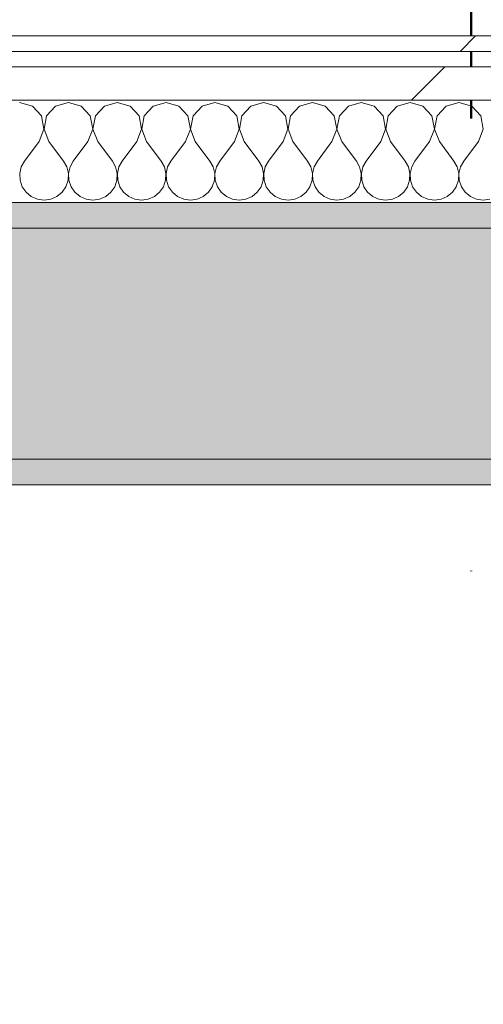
# Model space of a CAD drawing. Header units: millimetres. Extents: x -30280 to 19093, y -19247 to 4746.
# Tile 25 of 41: x 6467 to 6648, y -12302 to -11918. Entities that reach past the tile are written whole.
import ezdxf

# ---------------------------------------------------------------- set-up
doc = ezdxf.new("R2010")
doc.units = ezdxf.units.MM
doc.header["$MEASUREMENT"] = 0
doc.linetypes.add('Punto & Rayas', pattern=[670.277762, 317.5, -176.388889, 0, -176.388874])
doc.linetypes.add('Wipeout_Contour', pattern=[1000, 0, -1000])
for name, color, linetype, lineweight, true_color in [('01_2D_Ambit_Pluma_Nº__242', 7, 'Continuous', 50, 0xfb0013), ('08_E_Envans secs_Pluma_Nº__102', 7, 'Continuous', 5, 0xcccccc), ('08_E_Envans secs_Pluma_Nº__171', 171, 'Continuous', 13, 0xaaaaff), ('08_E_Envans secs_Pluma_Nº__177', 7, 'Continuous', 15, 0xf7e046), ('12_FAÇ_Façana_Pluma_Nº__102', 7, 'Continuous', 5, 0xcccccc), ('12_FAÇ_Façana_Pluma_Nº__176', 7, 'Continuous', 15, 0x93a0c6)]:
    doc.layers.add(name, color=color, linetype=linetype, lineweight=lineweight, true_color=true_color)
doc.layers.add('08_E_Envans secs', color=7, linetype='Continuous')
doc.layers.add('12_FAÇ_Façana', color=7, linetype='Continuous')
doc.layers.add('08_E_Envans secs_Pluma_Nº__1', color=7, linetype='Continuous', lineweight=5)
doc.layers.add('12_FAÇ_Façana_Pluma_Nº__7', color=7, linetype='Continuous', lineweight=5)
pattern_1 = [(45, (0, 0), (-183.848, 183.848), [195, -65]), (45, (7e-14, 183.85), (-183.8478, 183.8478), [195, -65])]

# ---------------------------------------------------------------- blocks, each defined once
blk = doc.blocks.new('Muro_102_1', base_point=(6178.89, -12098.98))
at = {"layer": '12_FAÇ_Façana_Pluma_Nº__102', "linetype": 'Continuous', "lineweight": 0, "true_color": 0xe5e5e5}
blk.add_hatch(color=254, dxfattribs=at).paths.add_polyline_path([(6178.89, -11998.98), (6178.89, -12088.98), (6678.89, -12088.98), (6678.89, -11998.98)])
at = {"layer": '12_FAÇ_Façana_Pluma_Nº__176', "linetype": 'Continuous', "lineweight": 0, "true_color": 0x495063}
for points in [[(6768.89, -11988.98), (6178.89, -11988.98), (6178.89, -11998.98), (6768.89, -11998.98)], [(6668.89, -12088.98), (6178.89, -12088.98), (6178.89, -12098.98), (6668.89, -12098.98)]]:
    blk.add_hatch(color=251, dxfattribs=at).paths.add_polyline_path(points)
at = {"layer": '12_FAÇ_Façana_Pluma_Nº__7', "color": 7, "linetype": 'Continuous', "lineweight": 5}
for p, q in [((6678.89, -11998.98), (6178.89, -11998.98)), ((6178.89, -12088.98), (6668.89, -12088.98))]:
    blk.add_line(p, q, dxfattribs=at)
at = {"layer": '12_FAÇ_Façana_Pluma_Nº__7', "color": 7, "linetype": 'Continuous', "lineweight": 5, "flags": 128}
for points in [[(6768.89, -11988.98), (6178.89, -11988.98)], [(6178.89, -12098.98), (6668.89, -12098.98)]]:
    blk.add_lwpolyline(points, dxfattribs=at)
blk = doc.blocks.new('*X209')
at = {"layer": '08_E_Envans secs_Pluma_Nº__102', "color": 254, "linetype": 'Continuous', "lineweight": 5, "true_color": 0xcccccc}
for p, q in [((6471.67, -11951.35), (6466.67, -11949.93)), ((6475.19, -11955.19), (6471.67, -11951.35)), ((6480.71, -11951.35), (6477.2, -11955.19)), ((6485.71, -11949.93), (6480.71, -11951.35)), ((6490.72, -11951.35), (6485.71, -11949.93)), ((6494.23, -11955.19), (6490.72, -11951.35)), ((6499.75, -11951.35), (6496.24, -11955.19)), ((6504.76, -11949.93), (6499.75, -11951.35)), ((6509.77, -11951.35), (6504.76, -11949.93)), ((6513.28, -11955.19), (6509.77, -11951.35)), ((6518.8, -11951.35), (6515.29, -11955.19)), ((6523.81, -11949.93), (6518.8, -11951.35)), ((6528.82, -11951.35), (6523.81, -11949.93)), ((6532.33, -11955.19), (6528.82, -11951.35)), ((6537.85, -11951.35), (6534.34, -11955.19)), ((6542.86, -11949.93), (6537.85, -11951.35)), ((6547.86, -11951.35), (6542.86, -11949.93)), ((6551.38, -11955.19), (6547.86, -11951.35)), ((6556.9, -11951.35), (6553.39, -11955.19)), ((6561.9, -11949.93), (6556.9, -11951.35)), ((6566.91, -11951.35), (6561.9, -11949.93)), ((6570.42, -11955.19), (6566.91, -11951.35)), ((6575.95, -11951.35), (6572.43, -11955.19)), ((6580.95, -11949.93), (6575.95, -11951.35)), ((6585.96, -11951.35), (6580.95, -11949.93)), ((6589.47, -11955.19), (6585.96, -11951.35)), ((6594.99, -11951.35), (6591.48, -11955.19)), ((6600, -11949.93), (6594.99, -11951.35)), ((6605.01, -11951.35), (6600, -11949.93)), ((6608.52, -11955.19), (6605.01, -11951.35)), ((6614.04, -11951.35), (6610.53, -11955.19)), ((6619.05, -11949.93), (6614.04, -11951.35)), ((6624.05, -11951.35), (6619.05, -11949.93)), ((6627.57, -11955.19), (6624.05, -11951.35)), ((6633.09, -11951.35), (6629.58, -11955.19)), ((6638.1, -11949.93), (6633.09, -11951.35)), ((6643.1, -11951.35), (6638.1, -11949.93)), ((6646.61, -11955.19), (6643.1, -11951.35)), ((6476.15, -11960.31), (6475.19, -11955.19)), ((6477.2, -11955.19), (6476.23, -11960.31)), ((6495.2, -11960.31), (6494.23, -11955.19)), ((6496.24, -11955.19), (6495.28, -11960.31)), ((6514.25, -11960.31), (6513.28, -11955.19)), ((6515.29, -11955.19), (6514.32, -11960.31)), ((6533.29, -11960.31), (6532.33, -11955.19)), ((6534.34, -11955.19), (6533.37, -11960.31)), ((6552.34, -11960.31), (6551.38, -11955.19)), ((6553.39, -11955.19), (6552.42, -11960.31)), ((6571.39, -11960.31), (6570.42, -11955.19)), ((6572.43, -11955.19), (6571.47, -11960.31)), ((6590.44, -11960.31), (6589.47, -11955.19)), ((6591.48, -11955.19), (6590.51, -11960.31)), ((6609.49, -11960.31), (6608.52, -11955.19)), ((6610.53, -11955.19), (6609.56, -11960.31)), ((6628.53, -11960.31), (6627.57, -11955.19)), ((6629.58, -11955.19), (6628.61, -11960.31)), ((6647.58, -11960.31), (6646.61, -11955.19)), ((6474.29, -11965.17), (6476.15, -11960.31)), ((6476.23, -11960.31), (6478.1, -11965.17)), ((6493.33, -11965.17), (6495.2, -11960.31)), ((6495.28, -11960.31), (6497.14, -11965.17)), ((6512.38, -11965.17), (6514.25, -11960.31)), ((6514.32, -11960.31), (6516.19, -11965.17)), ((6531.43, -11965.17), (6533.29, -11960.31)), ((6533.37, -11960.31), (6535.24, -11965.17)), ((6550.48, -11965.17), (6552.34, -11960.31)), ((6552.42, -11960.31), (6554.29, -11965.17)), ((6569.52, -11965.17), (6571.39, -11960.31)), ((6571.47, -11960.31), (6573.33, -11965.17)), ((6588.57, -11965.17), (6590.44, -11960.31)), ((6590.51, -11960.31), (6592.38, -11965.17)), ((6607.62, -11965.17), (6609.49, -11960.31)), ((6609.56, -11960.31), (6611.43, -11965.17)), ((6626.67, -11965.17), (6628.53, -11960.31)), ((6628.61, -11960.31), (6630.48, -11965.17)), ((6645.71, -11965.17), (6647.58, -11960.31)), ((6474.29, -11965.17), (6468.57, -11972.79)), ((6478.1, -11965.17), (6483.81, -11972.79)), ((6493.33, -11965.17), (6487.62, -11972.79)), ((6497.14, -11965.17), (6502.86, -11972.79)), ((6512.38, -11965.17), (6506.67, -11972.79)), ((6516.19, -11965.17), (6521.9, -11972.79)), ((6531.43, -11965.17), (6525.71, -11972.79)), ((6535.24, -11965.17), (6540.95, -11972.79)), ((6550.48, -11965.17), (6544.76, -11972.79)), ((6554.29, -11965.17), (6560, -11972.79)), ((6569.52, -11965.17), (6563.81, -11972.79)), ((6573.33, -11965.17), (6579.05, -11972.79)), ((6588.57, -11965.17), (6582.86, -11972.79)), ((6592.38, -11965.17), (6598.1, -11972.79)), ((6607.62, -11965.17), (6601.9, -11972.79)), ((6611.43, -11965.17), (6617.14, -11972.79)), ((6626.67, -11965.17), (6620.95, -11972.79)), ((6630.48, -11965.17), (6636.19, -11972.79)), ((6645.71, -11965.17), (6640, -11972.79)), ((6467.3, -11975.08), (6466.71, -11977.64)), ((6468.57, -11972.79), (6467.3, -11975.08)), ((6485.08, -11975.08), (6483.81, -11972.79)), ((6485.68, -11977.64), (6485.08, -11975.08)), ((6486.35, -11975.08), (6485.75, -11977.64)), ((6487.62, -11972.79), (6486.35, -11975.08)), ((6504.13, -11975.08), (6502.86, -11972.79)), ((6504.72, -11977.64), (6504.13, -11975.08)), ((6505.4, -11975.08), (6504.8, -11977.64)), ((6506.67, -11972.79), (6505.4, -11975.08)), ((6523.18, -11975.08), (6521.9, -11972.79)), ((6523.77, -11977.64), (6523.18, -11975.08)), ((6524.44, -11975.08), (6523.85, -11977.64)), ((6525.71, -11972.79), (6524.44, -11975.08)), ((6542.22, -11975.08), (6540.95, -11972.79)), ((6542.82, -11977.64), (6542.22, -11975.08)), ((6543.49, -11975.08), (6542.9, -11977.64)), ((6544.76, -11972.79), (6543.49, -11975.08)), ((6561.27, -11975.08), (6560, -11972.79)), ((6561.87, -11977.64), (6561.27, -11975.08)), ((6562.54, -11975.08), (6561.94, -11977.64)), ((6563.81, -11972.79), (6562.54, -11975.08)), ((6580.32, -11975.08), (6579.05, -11972.79)), ((6580.91, -11977.64), (6580.32, -11975.08)), ((6581.59, -11975.08), (6580.99, -11977.64)), ((6582.86, -11972.79), (6581.59, -11975.08)), ((6599.37, -11975.08), (6598.1, -11972.79)), ((6599.96, -11977.64), (6599.37, -11975.08)), ((6600.63, -11975.08), (6600.04, -11977.64)), ((6601.9, -11972.79), (6600.63, -11975.08)), ((6618.41, -11975.08), (6617.14, -11972.79)), ((6619.01, -11977.64), (6618.41, -11975.08)), ((6619.68, -11975.08), (6619.09, -11977.64)), ((6620.95, -11972.79), (6619.68, -11975.08)), ((6637.46, -11975.08), (6636.19, -11972.79)), ((6638.06, -11977.64), (6637.46, -11975.08)), ((6638.73, -11975.08), (6638.13, -11977.64)), ((6640, -11972.79), (6638.73, -11975.08)), ((6466.71, -11977.64), (6466.83, -11980.27)), ((6485.55, -11980.27), (6485.68, -11977.64)), ((6485.75, -11977.64), (6485.88, -11980.27)), ((6504.6, -11980.27), (6504.72, -11977.64)), ((6504.8, -11977.64), (6504.93, -11980.27)), ((6523.64, -11980.27), (6523.77, -11977.64)), ((6523.85, -11977.64), (6523.98, -11980.27)), ((6542.69, -11980.27), (6542.82, -11977.64)), ((6542.9, -11977.64), (6543.02, -11980.27)), ((6561.74, -11980.27), (6561.87, -11977.64)), ((6561.94, -11977.64), (6562.07, -11980.27)), ((6580.79, -11980.27), (6580.91, -11977.64)), ((6580.99, -11977.64), (6581.12, -11980.27)), ((6599.83, -11980.27), (6599.96, -11977.64)), ((6600.04, -11977.64), (6600.17, -11980.27)), ((6618.88, -11980.27), (6619.01, -11977.64)), ((6619.09, -11977.64), (6619.21, -11980.27)), ((6637.93, -11980.27), (6638.06, -11977.64)), ((6638.13, -11977.64), (6638.26, -11980.27)), ((6466.83, -11980.27), (6467.67, -11982.76)), ((6467.67, -11982.76), (6469.16, -11984.92)), ((6483.22, -11984.92), (6484.71, -11982.76)), ((6484.71, -11982.76), (6485.55, -11980.27)), ((6485.88, -11980.27), (6486.72, -11982.76)), ((6486.72, -11982.76), (6488.21, -11984.92)), ((6502.27, -11984.92), (6503.76, -11982.76)), ((6503.76, -11982.76), (6504.6, -11980.27)), ((6504.93, -11980.27), (6505.77, -11982.76)), ((6505.77, -11982.76), (6507.26, -11984.92)), ((6521.32, -11984.92), (6522.8, -11982.76)), ((6522.8, -11982.76), (6523.64, -11980.27)), ((6523.98, -11980.27), (6524.81, -11982.76)), ((6524.81, -11982.76), (6526.3, -11984.92)), ((6540.36, -11984.92), (6541.85, -11982.76)), ((6541.85, -11982.76), (6542.69, -11980.27)), ((6543.02, -11980.27), (6543.86, -11982.76)), ((6543.86, -11982.76), (6545.35, -11984.92)), ((6559.41, -11984.92), (6560.9, -11982.76)), ((6560.9, -11982.76), (6561.74, -11980.27)), ((6562.07, -11980.27), (6562.91, -11982.76)), ((6562.91, -11982.76), (6564.4, -11984.92)), ((6578.46, -11984.92), (6579.95, -11982.76)), ((6579.95, -11982.76), (6580.79, -11980.27)), ((6581.12, -11980.27), (6581.96, -11982.76)), ((6581.96, -11982.76), (6583.45, -11984.92)), ((6597.51, -11984.92), (6598.99, -11982.76)), ((6598.99, -11982.76), (6599.83, -11980.27)), ((6600.17, -11980.27), (6601.01, -11982.76)), ((6601.01, -11982.76), (6602.49, -11984.92)), ((6616.55, -11984.92), (6618.04, -11982.76)), ((6618.04, -11982.76), (6618.88, -11980.27)), ((6619.21, -11980.27), (6620.05, -11982.76)), ((6620.05, -11982.76), (6621.54, -11984.92)), ((6635.6, -11984.92), (6637.09, -11982.76)), ((6637.09, -11982.76), (6637.93, -11980.27)), ((6638.26, -11980.27), (6639.1, -11982.76)), ((6639.1, -11982.76), (6640.59, -11984.92)), ((6469.16, -11984.92), (6471.18, -11986.6)), ((6471.18, -11986.6), (6473.59, -11987.66)), ((6478.79, -11987.66), (6481.2, -11986.6)), ((6481.2, -11986.6), (6483.22, -11984.92)), ((6488.21, -11984.92), (6490.23, -11986.6)), ((6490.23, -11986.6), (6492.64, -11987.66)), ((6497.84, -11987.66), (6500.25, -11986.6)), ((6500.25, -11986.6), (6502.27, -11984.92)), ((6507.26, -11984.92), (6509.28, -11986.6)), ((6509.28, -11986.6), (6511.68, -11987.66)), ((6516.89, -11987.66), (6519.29, -11986.6)), ((6519.29, -11986.6), (6521.32, -11984.92)), ((6526.3, -11984.92), (6528.33, -11986.6)), ((6528.33, -11986.6), (6530.73, -11987.66)), ((6535.94, -11987.66), (6538.34, -11986.6)), ((6538.34, -11986.6), (6540.36, -11984.92)), ((6545.35, -11984.92), (6547.37, -11986.6)), ((6547.37, -11986.6), (6549.78, -11987.66)), ((6554.98, -11987.66), (6557.39, -11986.6)), ((6557.39, -11986.6), (6559.41, -11984.92)), ((6564.4, -11984.92), (6566.42, -11986.6)), ((6566.42, -11986.6), (6568.83, -11987.66)), ((6574.03, -11987.66), (6576.44, -11986.6)), ((6576.44, -11986.6), (6578.46, -11984.92)), ((6583.45, -11984.92), (6585.47, -11986.6)), ((6585.47, -11986.6), (6587.87, -11987.66)), ((6593.08, -11987.66), (6595.48, -11986.6)), ((6595.48, -11986.6), (6597.51, -11984.92)), ((6602.49, -11984.92), (6604.52, -11986.6)), ((6604.52, -11986.6), (6606.92, -11987.66)), ((6612.13, -11987.66), (6614.53, -11986.6)), ((6614.53, -11986.6), (6616.55, -11984.92)), ((6621.54, -11984.92), (6623.56, -11986.6)), ((6623.56, -11986.6), (6625.97, -11987.66)), ((6631.17, -11987.66), (6633.58, -11986.6)), ((6633.58, -11986.6), (6635.6, -11984.92)), ((6640.59, -11984.92), (6642.61, -11986.6)), ((6642.61, -11986.6), (6645.02, -11987.66)), ((6473.59, -11987.66), (6476.19, -11988.02)), ((6476.19, -11988.02), (6478.79, -11987.66)), ((6492.64, -11987.66), (6495.24, -11988.02)), ((6495.24, -11988.02), (6497.84, -11987.66)), ((6511.68, -11987.66), (6514.29, -11988.02)), ((6514.29, -11988.02), (6516.89, -11987.66)), ((6530.73, -11987.66), (6533.33, -11988.02)), ((6533.33, -11988.02), (6535.94, -11987.66)), ((6549.78, -11987.66), (6552.38, -11988.02)), ((6552.38, -11988.02), (6554.98, -11987.66)), ((6568.83, -11987.66), (6571.43, -11988.02)), ((6571.43, -11988.02), (6574.03, -11987.66)), ((6587.87, -11987.66), (6590.48, -11988.02)), ((6590.48, -11988.02), (6593.08, -11987.66)), ((6606.92, -11987.66), (6609.52, -11988.02)), ((6609.52, -11988.02), (6612.13, -11987.66)), ((6625.97, -11987.66), (6628.57, -11988.02)), ((6628.57, -11988.02), (6631.17, -11987.66)), ((6645.02, -11987.66), (6647.62, -11988.02)), ((6647.62, -11988.02), (6650.22, -11987.66))]:
    blk.add_line(p, q, dxfattribs=at)
blk = doc.blocks.new('Muro_115_1', base_point=(5828.89, -11988.98))
at = {"layer": '08_E_Envans secs_Pluma_Nº__1', "color": 7, "linetype": 'Continuous', "lineweight": 5, "flags": 128}
blk.add_lwpolyline([(6178.89, -11988.98), (6779.89, -11988.98)], dxfattribs=at)
at = {"color": 254, "linetype": 'Wipeout_Contour', "lineweight": 0, "ltscale": 54047.405172}
blk.add_wipeout([(6838.89, -11923.98), (5828.89, -11923.98), (5828.89, -11929.98), (6838.89, -11929.98)], dxfattribs=at).dxf.layer = '08_E_Envans secs'
at = {"color": 254, "linetype": 'Wipeout_Contour', "lineweight": 0, "ltscale": 54083.294214}
blk.add_wipeout([(6819.89, -11935.98), (5828.89, -11935.98), (5828.89, -11948.98), (6819.89, -11948.98)], dxfattribs=at).dxf.layer = '08_E_Envans secs'
at = {"layer": '08_E_Envans secs_Pluma_Nº__171', "linetype": 'Continuous', "lineweight": 13, "true_color": 0xaaaaff}
h = blk.add_hatch(dxfattribs=at)
h.set_pattern_fill('Panellat_HPL_0001', color=161, style=0, pattern_type=2)
h.set_pattern_definition(pattern_1)
h.paths.add_polyline_path([(6838.89, -11923.98), (5828.89, -11923.98), (5828.89, -11929.98), (6838.89, -11929.98)])
at = {"layer": '08_E_Envans secs_Pluma_Nº__177', "linetype": 'Continuous', "lineweight": 15, "true_color": 0xf7e046}
h = blk.add_hatch(dxfattribs=at)
h.set_pattern_fill('Panellat_HPL_0001', color=53, style=0, pattern_type=2)
h.set_pattern_definition(pattern_1)
h.paths.add_polyline_path([(6819.89, -11935.98), (5828.89, -11935.98), (5828.89, -11948.98), (6819.89, -11948.98)])
at = {"layer": '08_E_Envans secs_Pluma_Nº__1', "color": 7, "linetype": 'Continuous', "lineweight": 5}
for p, q in [((6832.89, -11929.98), (5828.89, -11929.98)), ((6819.89, -11935.98), (5828.89, -11935.98)), ((6779.89, -11948.98), (5828.89, -11948.98))]:
    blk.add_line(p, q, dxfattribs=at)
at = {"layer": '08_E_Envans secs_Pluma_Nº__1', "color": 7, "linetype": 'Continuous', "lineweight": 5, "flags": 128}
blk.add_lwpolyline([(6838.89, -11923.98), (5828.89, -11923.98)], dxfattribs=at)
at = {"layer": '08_E_Envans secs', "color": 7, "lineweight": 20}
blk.add_blockref('*X209', (0, 0), dxfattribs=at)

msp = doc.modelspace()

# ---------------------------------------------------------------- linework, layer by layer
at = {"layer": '01_2D_Ambit_Pluma_Nº__242', "color": 1, "linetype": 'Punto & Rayas', "lineweight": 50, "true_color": 0xfb0013, "flags": 128}
msp.add_lwpolyline([(-28416.579, -2249.593), (-28416.579, 4745.928), (7590.116, 4745.928), (7590.116, -1864.54), (6642.921, -1864.54), (6642.921, -11392.724), (6642.921, -17756.595), (-18985.875, -17756.595), (-18985.875, -11834.879), (-2447.904, -11834.879), (-2447.904, -2249.593)], close=True, dxfattribs=at)

# ---------------------------------------------------------------- block references
at = {"layer": '12_FAÇ_Façana', "color": 7, "lineweight": 20}
msp.add_blockref('Muro_102_1', (6178.891, -12098.976), dxfattribs=at)

# ---------------------------------------------------------------- next in the draw order: block references
at = {"layer": '08_E_Envans secs', "color": 7, "lineweight": 20}
msp.add_blockref('Muro_115_1', (5828.891, -11988.976), dxfattribs=at)

doc.saveas('drawing.dxf')
